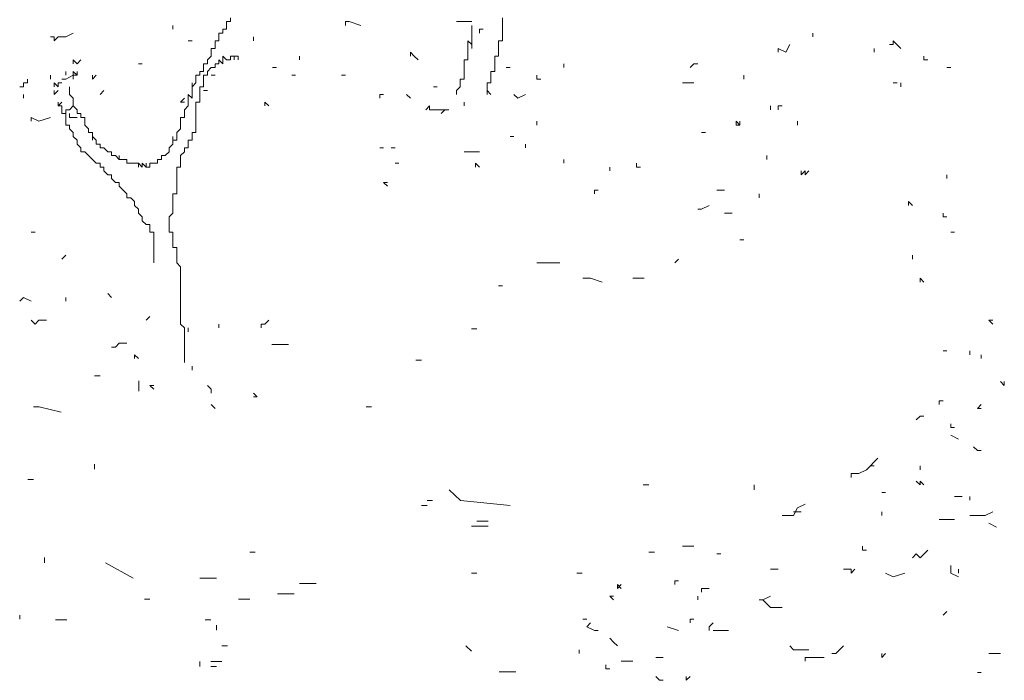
# Model space of a CAD drawing. Extents: x 12.9 to 34.2, y -51.7 to -4.
# Tile 47 of 75: x 15.3 to 17.3, y -12.5 to -11.1. Entities that reach past the tile are written whole.
import ezdxf

# ---------------------------------------------------------------- set-up
doc = ezdxf.new("R2010")
doc.units = 0
doc.header["$MEASUREMENT"] = 0
doc.layers.add('AST', color=44, linetype='CONTINUOUS', lineweight=18)
doc.layers.add('BLÄTTER', color=64, linetype='CONTINUOUS', lineweight=13)

msp = doc.modelspace()

# ---------------------------------------------------------------- linework, layer by layer
at = {"layer": 'AST'}
for p, q in [((15.70602, -11.13003), (15.70602, -11.12223)), ((15.70602, -11.12223), (15.71382, -11.12223)), ((15.71382, -11.12223), (15.71382, -11.11443)), ((16.17408, -11.12223), (16.18188, -11.12223)), ((16.18188, -11.12223), (16.19748, -11.12223)), ((16.19748, -11.12223), (16.20528, -11.12223)), ((16.26769, -11.11443), (16.26769, -11.12223)), ((16.26769, -11.12223), (16.26769, -11.13003)), ((15.69042, -11.15344), (15.69042, -11.14563)), ((15.69042, -11.14563), (15.69822, -11.14563)), ((15.69822, -11.14563), (15.69822, -11.13783)), ((15.69822, -11.13783), (15.69822, -11.14563)), ((15.69822, -11.14563), (15.69822, -11.13783)), ((15.69822, -11.13783), (15.70602, -11.13783)), ((15.70602, -11.13783), (15.70602, -11.13003)), ((16.20528, -11.13783), (16.20528, -11.13003)), ((16.20528, -11.14563), (16.20528, -11.13783)), ((16.20528, -11.15344), (16.20528, -11.14563)), ((16.22088, -11.14563), (16.22088, -11.13783)), ((16.22088, -11.13783), (16.22868, -11.13783)), ((16.26769, -11.13003), (16.26769, -11.13783)), ((16.26769, -11.13783), (16.26769, -11.14563)), ((16.26769, -11.14563), (16.26769, -11.15344)), ((15.62801, -11.16124), (15.63581, -11.16124)), ((15.68261, -11.16904), (15.68261, -11.16124)), ((15.68261, -11.16124), (15.68261, -11.16904)), ((15.68261, -11.16904), (15.68261, -11.16124)), ((15.68261, -11.16124), (15.69042, -11.16124)), ((15.69042, -11.16124), (15.69042, -11.15344)), ((15.76062, -11.15344), (15.76062, -11.16124)), ((15.76062, -11.16124), (15.76062, -11.15344)), ((16.19748, -11.16904), (16.19748, -11.16124)), ((16.19748, -11.16124), (16.20528, -11.16904)), ((16.20528, -11.16124), (16.20528, -11.15344)), ((16.20528, -11.16904), (16.20528, -11.16124)), ((16.26769, -11.16124), (16.25989, -11.16124)), ((16.25989, -11.16124), (16.25989, -11.16904)), ((16.26769, -11.15344), (16.26769, -11.16124)), ((15.67481, -11.18464), (15.67481, -11.17684)), ((15.67481, -11.17684), (15.68261, -11.17684)), ((15.67481, -11.19244), (15.67481, -11.18464)), ((15.68261, -11.17684), (15.68261, -11.16904)), ((16.19748, -11.17684), (16.19748, -11.16904)), ((16.19748, -11.18464), (16.19748, -11.17684)), ((16.19748, -11.17684), (16.19748, -11.18464)), ((16.19748, -11.18464), (16.19748, -11.17684)), ((16.19748, -11.19244), (16.19748, -11.18464)), ((16.19748, -11.18464), (16.19748, -11.19244)), ((16.19748, -11.19244), (16.19748, -11.18464)), ((16.20528, -11.16904), (16.20528, -11.17684)), ((16.20528, -11.17684), (16.20528, -11.16904)), ((16.25989, -11.16904), (16.25989, -11.17684)), ((16.25989, -11.17684), (16.25989, -11.18464)), ((16.25989, -11.18464), (16.25989, -11.19244)), ((15.66701, -11.20024), (15.67481, -11.19244)), ((15.66701, -11.20804), (15.66701, -11.20024)), ((15.69822, -11.20804), (15.69042, -11.20024)), ((15.69042, -11.20024), (15.69042, -11.20804)), ((15.70602, -11.20024), (15.69822, -11.19244)), ((15.69822, -11.19244), (15.69822, -11.20024)), ((15.69822, -11.20024), (15.69822, -11.20804)), ((15.71382, -11.20024), (15.70602, -11.20024)), ((15.72162, -11.19244), (15.71382, -11.19244)), ((15.71382, -11.19244), (15.71382, -11.20024)), ((15.71382, -11.20024), (15.71382, -11.19244)), ((15.71382, -11.19244), (15.71382, -11.20024)), ((15.72942, -11.19244), (15.72162, -11.19244)), ((15.72162, -11.19244), (15.72162, -11.20024)), ((15.72162, -11.20024), (15.72162, -11.19244)), ((15.72162, -11.19244), (15.72162, -11.20024)), ((15.72162, -11.20024), (15.72162, -11.19244)), ((15.72942, -11.20024), (15.72942, -11.19244)), ((15.72942, -11.19244), (15.72942, -11.20024)), ((15.72942, -11.20024), (15.72942, -11.19244)), ((15.72942, -11.19244), (15.72942, -11.20024)), ((15.72942, -11.20024), (15.72942, -11.19244)), ((16.18968, -11.20804), (16.18968, -11.20024)), ((16.18968, -11.20024), (16.18968, -11.20804)), ((16.18968, -11.20804), (16.18968, -11.20024)), ((16.18968, -11.20024), (16.19748, -11.20024)), ((16.19748, -11.20024), (16.19748, -11.19244)), ((16.25989, -11.19244), (16.25209, -11.19244)), ((16.25209, -11.19244), (16.25209, -11.20024)), ((16.25209, -11.20024), (16.25209, -11.20804)), ((15.65141, -11.23145), (15.65141, -11.22364)), ((15.65141, -11.22364), (15.65921, -11.22364)), ((15.65921, -11.21584), (15.65921, -11.20804)), ((15.65921, -11.20804), (15.66701, -11.20804)), ((15.65921, -11.22364), (15.65921, -11.21584)), ((15.67481, -11.21584), (15.66701, -11.22364)), ((15.66701, -11.22364), (15.66701, -11.23145)), ((15.68261, -11.21584), (15.67481, -11.21584)), ((15.69042, -11.20804), (15.68261, -11.20804)), ((15.68261, -11.20804), (15.68261, -11.21584)), ((16.18968, -11.21584), (16.18968, -11.20804)), ((16.18968, -11.22364), (16.18968, -11.21584)), ((16.18968, -11.23145), (16.18968, -11.22364)), ((16.18968, -11.22364), (16.18968, -11.23145)), ((16.18968, -11.23145), (16.18968, -11.22364)), ((16.25209, -11.22364), (16.24429, -11.22364)), ((16.24429, -11.22364), (16.24429, -11.23145)), ((16.25209, -11.20804), (16.25209, -11.21584)), ((16.25209, -11.21584), (16.25209, -11.22364)), ((15.37838, -11.23925), (15.39398, -11.23145)), ((15.63581, -11.25485), (15.63581, -11.24705)), ((15.63581, -11.24705), (15.63581, -11.25485)), ((15.63581, -11.25485), (15.64361, -11.24705)), ((15.64361, -11.23925), (15.64361, -11.23145)), ((15.64361, -11.23145), (15.65141, -11.23145)), ((15.64361, -11.24705), (15.64361, -11.23925)), ((15.66701, -11.23145), (15.65921, -11.23145)), ((15.65921, -11.23145), (15.65921, -11.23925)), ((15.65921, -11.23925), (15.65921, -11.24705)), ((15.65921, -11.24705), (15.65921, -11.25485)), ((15.67481, -11.23145), (15.68261, -11.23145)), ((16.18188, -11.25485), (16.18188, -11.23925)), ((16.18188, -11.23925), (16.18188, -11.24705)), ((16.18188, -11.24705), (16.18188, -11.23925)), ((16.18188, -11.23925), (16.18968, -11.23925)), ((16.18968, -11.23925), (16.18968, -11.23145)), ((16.24429, -11.24705), (16.23649, -11.24705)), ((16.23649, -11.24705), (16.23649, -11.25485)), ((16.24429, -11.23145), (16.24429, -11.23925)), ((16.24429, -11.23925), (16.24429, -11.24705)), ((15.38618, -11.25485), (15.38618, -11.26265)), ((15.38618, -11.26265), (15.38618, -11.25485)), ((15.38618, -11.25485), (15.38618, -11.26265)), ((15.38618, -11.26265), (15.38618, -11.25485)), ((15.38618, -11.25485), (15.38618, -11.26265)), ((15.38618, -11.26265), (15.38618, -11.27045)), ((15.44859, -11.27045), (15.45639, -11.26265)), ((15.63581, -11.26265), (15.63581, -11.25485)), ((15.63581, -11.27045), (15.63581, -11.26265)), ((15.65921, -11.25485), (15.65141, -11.25485)), ((15.65141, -11.25485), (15.65141, -11.26265)), ((15.65141, -11.26265), (15.65141, -11.27045)), ((15.65921, -11.26265), (15.66701, -11.26265)), ((16.17408, -11.26265), (16.18188, -11.25485)), ((16.17408, -11.26265), (16.17408, -11.27045)), ((16.17408, -11.27045), (16.17408, -11.26265)), ((16.17408, -11.26265), (16.17408, -11.27045)), ((16.17408, -11.27045), (16.17408, -11.26265)), ((16.17408, -11.26265), (16.17408, -11.27045)), ((16.17408, -11.27045), (16.17408, -11.26265)), ((16.17408, -11.26265), (16.17408, -11.27045)), ((16.17408, -11.27045), (16.17408, -11.26265)), ((16.17408, -11.26265), (16.17408, -11.27045)), ((16.17408, -11.27045), (16.17408, -11.26265)), ((16.17408, -11.26265), (16.17408, -11.27045)), ((16.17408, -11.27045), (16.17408, -11.26265)), ((16.23649, -11.25485), (16.23649, -11.26265)), ((16.23649, -11.26265), (16.23649, -11.27045)), ((16.23649, -11.27045), (16.23649, -11.26265)), ((16.23649, -11.26265), (16.24429, -11.27045)), ((16.24429, -11.27045), (16.23649, -11.26265)), ((15.36277, -11.29385), (15.36277, -11.28605)), ((15.36277, -11.28605), (15.36277, -11.29385)), ((15.36277, -11.29385), (15.36277, -11.28605)), ((15.36277, -11.28605), (15.36277, -11.29385)), ((15.36277, -11.29385), (15.36277, -11.28605)), ((15.36277, -11.28605), (15.36277, -11.29385)), ((15.36277, -11.29385), (15.36277, -11.28605)), ((15.36277, -11.28605), (15.36277, -11.29385)), ((15.36277, -11.29385), (15.37058, -11.28605)), ((15.38618, -11.27045), (15.39398, -11.27825)), ((15.39398, -11.27825), (15.39398, -11.28605)), ((15.39398, -11.28605), (15.39398, -11.29385)), ((15.61241, -11.28605), (15.62021, -11.27825)), ((15.62021, -11.28605), (15.61241, -11.28605)), ((15.62801, -11.27825), (15.62801, -11.27045)), ((15.62801, -11.27045), (15.63581, -11.27825)), ((15.62801, -11.28605), (15.62801, -11.27825)), ((15.62801, -11.29385), (15.62801, -11.28605)), ((15.63581, -11.27825), (15.63581, -11.27045)), ((15.65141, -11.28605), (15.64361, -11.28605)), ((15.64361, -11.28605), (15.64361, -11.29385)), ((15.64361, -11.29385), (15.64361, -11.28605)), ((15.64361, -11.28605), (15.64361, -11.29385)), ((15.65141, -11.27045), (15.65141, -11.27825)), ((15.65141, -11.27825), (15.65141, -11.28605)), ((15.37058, -11.29385), (15.36277, -11.29385)), ((15.37058, -11.30165), (15.37058, -11.29385)), ((15.37058, -11.29385), (15.37058, -11.30165)), ((15.37058, -11.30165), (15.37058, -11.29385)), ((15.37058, -11.30946), (15.37058, -11.30165)), ((15.37838, -11.30946), (15.37838, -11.30165)), ((15.37838, -11.30165), (15.38618, -11.30165)), ((15.38618, -11.30165), (15.39398, -11.29385)), ((15.39398, -11.29385), (15.40178, -11.30165)), ((15.40178, -11.30165), (15.40178, -11.30946)), ((15.40178, -11.30946), (15.40178, -11.30165)), ((15.40178, -11.30165), (15.40178, -11.30946)), ((15.40178, -11.30946), (15.40178, -11.30165)), ((15.40178, -11.30165), (15.40178, -11.30946)), ((15.62021, -11.30165), (15.62801, -11.29385)), ((15.62021, -11.30946), (15.62021, -11.30165)), ((15.62021, -11.30165), (15.62021, -11.30946)), ((15.62021, -11.30946), (15.62021, -11.30165)), ((15.64361, -11.29385), (15.64361, -11.30165)), ((15.64361, -11.30165), (15.64361, -11.30946)), ((15.37838, -11.30946), (15.37058, -11.30946)), ((15.37838, -11.31726), (15.37838, -11.30946)), ((15.37838, -11.32506), (15.37838, -11.31726)), ((15.37838, -11.33286), (15.37838, -11.32506)), ((15.38618, -11.30946), (15.38618, -11.31726)), ((15.38618, -11.31726), (15.40178, -11.31726)), ((15.40178, -11.30946), (15.40958, -11.30946)), ((15.40958, -11.30946), (15.40958, -11.31726)), ((15.40958, -11.31726), (15.40958, -11.30946)), ((15.40958, -11.30946), (15.40958, -11.31726)), ((15.40958, -11.31726), (15.41738, -11.31726)), ((15.41738, -11.31726), (15.41738, -11.32506)), ((15.41738, -11.32506), (15.41738, -11.33286)), ((15.61241, -11.32506), (15.61241, -11.31726)), ((15.61241, -11.31726), (15.62021, -11.31726)), ((15.61241, -11.33286), (15.61241, -11.32506)), ((15.62021, -11.31726), (15.62021, -11.30946)), ((15.64361, -11.30946), (15.64361, -11.31726)), ((15.64361, -11.31726), (15.64361, -11.32506)), ((15.64361, -11.32506), (15.64361, -11.33286)), ((15.38618, -11.33286), (15.37838, -11.33286)), ((15.38618, -11.34066), (15.38618, -11.33286)), ((15.38618, -11.33286), (15.38618, -11.34066)), ((15.38618, -11.34066), (15.38618, -11.33286)), ((15.39398, -11.34846), (15.38618, -11.34066)), ((15.41738, -11.33286), (15.42518, -11.34066)), ((15.42518, -11.34066), (15.42518, -11.34846)), ((15.6046, -11.34846), (15.61241, -11.34066)), ((15.61241, -11.34066), (15.61241, -11.33286)), ((15.64361, -11.33286), (15.64361, -11.34066)), ((15.64361, -11.34066), (15.64361, -11.34846)), ((15.64361, -11.34846), (15.64361, -11.34066)), ((15.64361, -11.34066), (15.64361, -11.34846)), ((15.39398, -11.35626), (15.39398, -11.34846)), ((15.40178, -11.36406), (15.39398, -11.35626)), ((15.40178, -11.37186), (15.40178, -11.36406)), ((15.42518, -11.34846), (15.43298, -11.34846)), ((15.43298, -11.34846), (15.43298, -11.35626)), ((15.43298, -11.35626), (15.43298, -11.36406)), ((15.43298, -11.36406), (15.43298, -11.35626)), ((15.43298, -11.35626), (15.44078, -11.36406)), ((15.44078, -11.36406), (15.44078, -11.37186)), ((15.5968, -11.35626), (15.5968, -11.36406)), ((15.5968, -11.36406), (15.5968, -11.35626)), ((15.5968, -11.37186), (15.5968, -11.36406)), ((15.5968, -11.36406), (15.6046, -11.36406)), ((15.6046, -11.35626), (15.6046, -11.34846)), ((15.6046, -11.36406), (15.6046, -11.35626)), ((15.63581, -11.36406), (15.62801, -11.36406)), ((15.62801, -11.36406), (15.62801, -11.37186)), ((15.64361, -11.34846), (15.63581, -11.34846)), ((15.63581, -11.34846), (15.63581, -11.35626)), ((15.63581, -11.35626), (15.63581, -11.36406)), ((15.40958, -11.37966), (15.40178, -11.37186)), ((15.40958, -11.38747), (15.40958, -11.37966)), ((15.41738, -11.38747), (15.40958, -11.38747)), ((15.42518, -11.39527), (15.41738, -11.38747)), ((15.44078, -11.37186), (15.44859, -11.37186)), ((15.44859, -11.37186), (15.44859, -11.37966)), ((15.44859, -11.37966), (15.45639, -11.37966)), ((15.45639, -11.37966), (15.46419, -11.38747)), ((15.46419, -11.38747), (15.47199, -11.38747)), ((15.47199, -11.38747), (15.47199, -11.39527)), ((15.5812, -11.39527), (15.589, -11.38747)), ((15.589, -11.37966), (15.5968, -11.37186)), ((15.589, -11.38747), (15.589, -11.37966)), ((15.62021, -11.38747), (15.61241, -11.39527)), ((15.62801, -11.37966), (15.62021, -11.37966)), ((15.62021, -11.37966), (15.62021, -11.38747)), ((15.62801, -11.37186), (15.62801, -11.37966)), ((15.43298, -11.40307), (15.42518, -11.39527)), ((15.44078, -11.41087), (15.43298, -11.40307)), ((15.47199, -11.39527), (15.47979, -11.39527)), ((15.47979, -11.39527), (15.48759, -11.40307)), ((15.48759, -11.40307), (15.48759, -11.39527)), ((15.48759, -11.39527), (15.48759, -11.40307)), ((15.48759, -11.40307), (15.49539, -11.40307)), ((15.49539, -11.40307), (15.50319, -11.40307)), ((15.50319, -11.40307), (15.50319, -11.41087)), ((15.5656, -11.41087), (15.5656, -11.40307)), ((15.5656, -11.40307), (15.5734, -11.40307)), ((15.5734, -11.40307), (15.5734, -11.39527)), ((15.5734, -11.39527), (15.5734, -11.40307)), ((15.5734, -11.40307), (15.5734, -11.39527)), ((15.5734, -11.39527), (15.5812, -11.39527)), ((15.61241, -11.39527), (15.61241, -11.40307)), ((15.61241, -11.40307), (15.61241, -11.41087)), ((15.44859, -11.41087), (15.44078, -11.41087)), ((15.44859, -11.41867), (15.44859, -11.41087)), ((15.45639, -11.41867), (15.44859, -11.41867)), ((15.45639, -11.42647), (15.45639, -11.41867)), ((15.46419, -11.43427), (15.45639, -11.42647)), ((15.50319, -11.41087), (15.51099, -11.41087)), ((15.51099, -11.41087), (15.51879, -11.41087)), ((15.51879, -11.41087), (15.5266, -11.41087)), ((15.5266, -11.41087), (15.5266, -11.41867)), ((15.5266, -11.41867), (15.5266, -11.41087)), ((15.5266, -11.41087), (15.5344, -11.41867)), ((15.5344, -11.41867), (15.5344, -11.41087)), ((15.5344, -11.41087), (15.5422, -11.41867)), ((15.5422, -11.41867), (15.5422, -11.41087)), ((15.5422, -11.41087), (15.5422, -11.41867)), ((15.5422, -11.41867), (15.55, -11.41867)), ((15.55, -11.41867), (15.55, -11.41087)), ((15.55, -11.41087), (15.55, -11.41867)), ((15.55, -11.41867), (15.55, -11.41087)), ((15.55, -11.41087), (15.5578, -11.41087)), ((15.5578, -11.41087), (15.5656, -11.41087)), ((15.61241, -11.41867), (15.6046, -11.41867)), ((15.6046, -11.41867), (15.6046, -11.42647)), ((15.6046, -11.42647), (15.6046, -11.43427)), ((15.61241, -11.41087), (15.61241, -11.41867)), ((15.47199, -11.43427), (15.46419, -11.43427)), ((15.47199, -11.44207), (15.47199, -11.43427)), ((15.47199, -11.43427), (15.47199, -11.44207)), ((15.47199, -11.44207), (15.47199, -11.43427)), ((15.47979, -11.44987), (15.47199, -11.44207)), ((15.6046, -11.43427), (15.6046, -11.44207)), ((15.6046, -11.44207), (15.6046, -11.44987)), ((15.48759, -11.44987), (15.47979, -11.44987)), ((15.48759, -11.45767), (15.48759, -11.44987)), ((15.49539, -11.46548), (15.48759, -11.45767)), ((15.50319, -11.47328), (15.49539, -11.46548)), ((15.6046, -11.44987), (15.6046, -11.45767)), ((15.6046, -11.45767), (15.6046, -11.46548)), ((15.6046, -11.46548), (15.6046, -11.47328)), ((15.50319, -11.48108), (15.50319, -11.47328)), ((15.51099, -11.48108), (15.50319, -11.48108)), ((15.51879, -11.48888), (15.51099, -11.48108)), ((15.6046, -11.47328), (15.5968, -11.47328)), ((15.5968, -11.47328), (15.5968, -11.48108)), ((15.5968, -11.48108), (15.5968, -11.48888)), ((15.51879, -11.49668), (15.51879, -11.48888)), ((15.5266, -11.50448), (15.51879, -11.49668)), ((15.5266, -11.51228), (15.5266, -11.50448)), ((15.5968, -11.48888), (15.5968, -11.49668)), ((15.5968, -11.49668), (15.5968, -11.50448)), ((15.5968, -11.50448), (15.5968, -11.51228)), ((15.5344, -11.52008), (15.5266, -11.51228)), ((15.5344, -11.52788), (15.5344, -11.52008)), ((15.5422, -11.53568), (15.5344, -11.52788)), ((15.5968, -11.51228), (15.589, -11.52008)), ((15.589, -11.52008), (15.589, -11.52788)), ((15.589, -11.52788), (15.589, -11.53568)), ((15.55, -11.53568), (15.5422, -11.53568)), ((15.55, -11.54349), (15.55, -11.53568)), ((15.55, -11.55129), (15.55, -11.54349)), ((15.589, -11.53568), (15.589, -11.54349)), ((15.589, -11.54349), (15.589, -11.55129)), ((15.5578, -11.55129), (15.55, -11.55129)), ((15.5578, -11.55909), (15.5578, -11.55129)), ((15.5578, -11.56689), (15.5578, -11.55909)), ((15.5578, -11.57469), (15.5578, -11.56689)), ((15.589, -11.55129), (15.5968, -11.55129)), ((15.5968, -11.55129), (15.5968, -11.55909)), ((15.5968, -11.55909), (15.5968, -11.56689)), ((15.5968, -11.56689), (15.5968, -11.57469)), ((15.5578, -11.58249), (15.5578, -11.57469)), ((15.5578, -11.59029), (15.5578, -11.58249)), ((15.5968, -11.57469), (15.5968, -11.58249)), ((15.5968, -11.58249), (15.6046, -11.58249)), ((15.6046, -11.58249), (15.6046, -11.59029)), ((15.37058, -11.60589), (15.37838, -11.59809)), ((15.5578, -11.60589), (15.5578, -11.59029)), ((15.5578, -11.61369), (15.5578, -11.60589)), ((15.5578, -11.60589), (15.5578, -11.61369)), ((15.5578, -11.61369), (15.5578, -11.60589)), ((15.6046, -11.59029), (15.6046, -11.59809)), ((15.6046, -11.59809), (15.6046, -11.60589)), ((15.6046, -11.60589), (15.6046, -11.61369)), ((15.6046, -11.61369), (15.61241, -11.62149)), ((15.61241, -11.62149), (15.61241, -11.6293)), ((15.61241, -11.6293), (15.61241, -11.6371)), ((15.61241, -11.6371), (15.61241, -11.6527)), ((15.61241, -11.6527), (15.61241, -11.6605)), ((15.61241, -11.6605), (15.61241, -11.6683)), ((15.61241, -11.6683), (15.61241, -11.6761)), ((15.61241, -11.6761), (15.61241, -11.6839)), ((15.61241, -11.6839), (15.61241, -11.6917)), ((15.61241, -11.6917), (15.61241, -11.6995)), ((15.61241, -11.6995), (15.61241, -11.70731)), ((15.61241, -11.70731), (15.61241, -11.71511)), ((15.61241, -11.71511), (15.61241, -11.72291)), ((15.61241, -11.72291), (15.61241, -11.73071)), ((15.61241, -11.73071), (15.61241, -11.73851)), ((15.61241, -11.73851), (15.62021, -11.74631)), ((15.62021, -11.74631), (15.62021, -11.75411)), ((15.62801, -11.75411), (15.62801, -11.74631)), ((15.62021, -11.75411), (15.62021, -11.76191)), ((15.62021, -11.76191), (15.62021, -11.76971)), ((15.62021, -11.76971), (15.62021, -11.77751)), ((15.62021, -11.77751), (15.62021, -11.78532)), ((15.62021, -11.78532), (15.62021, -11.79312)), ((15.62021, -11.79312), (15.62021, -11.80092)), ((15.62021, -11.80092), (15.62021, -11.80872)), ((15.62021, -11.80872), (15.62021, -11.81652))]:
    msp.add_line(p, q, dxfattribs=at)
at = {"layer": 'BLÄTTER'}
for p, q in [((15.94785, -11.13003), (15.94785, -11.12223)), ((15.94785, -11.12223), (15.95565, -11.12223)), ((15.95565, -11.12223), (15.97905, -11.13003)), ((15.37838, -11.15344), (15.39398, -11.14563)), ((15.5968, -11.13783), (15.5968, -11.13003)), ((16.89957, -11.14563), (16.89957, -11.15344)), ((16.89957, -11.15344), (16.89957, -11.14563)), ((15.34717, -11.15344), (15.35497, -11.15344)), ((15.35497, -11.15344), (15.35497, -11.16124)), ((15.35497, -11.16124), (15.36277, -11.15344)), ((15.35497, -11.16124), (15.36277, -11.15344)), ((15.36277, -11.15344), (15.37838, -11.15344)), ((17.06339, -11.16904), (17.06339, -11.16124)), ((17.06339, -11.16124), (17.07899, -11.17684)), ((16.08047, -11.19244), (16.08047, -11.18464)), ((16.08047, -11.18464), (16.08827, -11.19244)), ((16.82936, -11.18464), (16.82936, -11.17684)), ((16.82936, -11.17684), (16.84496, -11.18464)), ((16.84496, -11.18464), (16.85276, -11.16904)), ((17.02439, -11.17684), (17.02439, -11.18464)), ((17.02439, -11.18464), (17.02439, -11.17684)), ((17.05559, -11.16904), (17.06339, -11.16904)), ((15.39398, -11.20804), (15.39398, -11.20024)), ((15.39398, -11.20024), (15.40178, -11.20804)), ((15.40178, -11.20804), (15.40958, -11.20024)), ((15.85424, -11.20024), (15.85424, -11.19244)), ((16.08827, -11.19244), (16.09607, -11.20024)), ((17.1258, -11.19244), (17.1258, -11.20024)), ((17.1258, -11.20024), (17.1336, -11.20024)), ((15.37838, -11.22364), (15.37838, -11.23145)), ((15.39398, -11.23145), (15.39398, -11.22364)), ((15.39398, -11.22364), (15.40178, -11.23145)), ((15.40178, -11.23145), (15.40178, -11.22364)), ((15.5266, -11.20804), (15.5344, -11.20804)), ((15.79963, -11.21584), (15.80743, -11.21584)), ((16.28329, -11.21584), (16.27549, -11.21584)), ((16.3925, -11.21584), (16.3925, -11.20804)), ((16.64994, -11.21584), (16.65774, -11.20804)), ((16.65774, -11.20804), (16.66554, -11.20804)), ((17.1726, -11.21584), (17.1804, -11.21584)), ((15.29257, -11.25485), (15.29257, -11.24705)), ((15.29257, -11.24705), (15.30037, -11.24705)), ((15.30037, -11.24705), (15.30037, -11.23925)), ((15.34717, -11.23925), (15.34717, -11.23145)), ((15.35497, -11.25485), (15.35497, -11.24705)), ((15.35497, -11.24705), (15.36277, -11.25485)), ((15.36277, -11.25485), (15.36277, -11.24705)), ((15.36277, -11.24705), (15.37058, -11.24705)), ((15.37058, -11.23925), (15.37838, -11.23925)), ((15.39398, -11.23925), (15.39398, -11.23145)), ((15.39398, -11.23145), (15.40178, -11.23145)), ((15.43298, -11.23925), (15.43298, -11.23145)), ((15.43298, -11.23145), (15.43298, -11.23925)), ((15.43298, -11.23925), (15.44078, -11.23145)), ((15.83863, -11.23145), (15.84644, -11.23145)), ((15.94785, -11.23145), (15.94005, -11.23145)), ((16.3379, -11.23925), (16.3379, -11.23145)), ((16.3457, -11.23925), (16.3379, -11.23925)), ((16.63434, -11.24705), (16.64214, -11.24705)), ((16.64214, -11.24705), (16.65774, -11.24705)), ((16.75915, -11.23925), (16.75915, -11.23145)), ((16.75915, -11.23145), (16.75915, -11.23925)), ((17.06339, -11.24705), (17.07119, -11.24705)), ((17.07899, -11.25485), (17.07899, -11.24705)), ((15.28476, -11.25485), (15.29257, -11.25485)), ((15.35497, -11.26265), (15.35497, -11.27045)), ((15.35497, -11.27045), (15.35497, -11.26265)), ((15.35497, -11.26265), (15.35497, -11.27045)), ((15.35497, -11.27045), (15.36277, -11.26265)), ((16.12727, -11.25485), (16.13507, -11.25485)), ((15.29257, -11.27825), (15.29257, -11.27045)), ((15.29257, -11.27045), (15.29257, -11.27825)), ((15.79183, -11.29385), (15.78403, -11.28605)), ((15.78403, -11.28605), (15.78403, -11.29385)), ((16.01806, -11.27825), (16.01806, -11.27045)), ((16.01806, -11.27045), (16.02586, -11.27045)), ((16.07266, -11.27045), (16.08047, -11.27825)), ((16.18968, -11.29385), (16.18968, -11.28605)), ((16.29109, -11.27045), (16.29889, -11.27825)), ((16.29889, -11.27825), (16.31449, -11.27045)), ((16.11167, -11.30165), (16.11947, -11.29385)), ((16.11947, -11.29385), (16.11947, -11.30165)), ((16.11947, -11.30165), (16.12727, -11.30165)), ((16.12727, -11.30165), (16.15848, -11.30165)), ((16.14287, -11.30946), (16.15067, -11.30165)), ((16.81376, -11.29385), (16.81376, -11.30165)), ((16.81376, -11.30165), (16.81376, -11.29385)), ((16.81376, -11.29385), (16.81376, -11.30165)), ((16.81376, -11.30165), (16.81376, -11.29385)), ((16.82936, -11.29385), (16.82936, -11.30165)), ((16.82936, -11.30165), (16.82936, -11.29385)), ((16.82936, -11.29385), (16.83716, -11.29385)), ((16.83716, -11.29385), (16.82936, -11.29385)), ((15.30817, -11.32506), (15.30817, -11.31726)), ((15.30817, -11.31726), (15.32377, -11.32506)), ((15.32377, -11.32506), (15.34717, -11.31726)), ((16.3379, -11.32506), (16.3379, -11.33286)), ((16.3379, -11.33286), (16.3379, -11.32506)), ((16.74355, -11.33286), (16.74355, -11.32506)), ((16.74355, -11.32506), (16.75135, -11.33286)), ((16.75135, -11.33286), (16.75135, -11.32506)), ((16.86837, -11.33286), (16.86837, -11.32506)), ((16.75135, -11.33286), (16.74355, -11.33286)), ((16.28329, -11.35626), (16.29109, -11.35626)), ((16.67334, -11.34846), (16.68114, -11.34846)), ((16.01806, -11.37966), (16.02586, -11.37966)), ((16.04146, -11.37966), (16.04926, -11.37966)), ((16.18968, -11.38747), (16.19748, -11.38747)), ((16.19748, -11.38747), (16.22088, -11.38747)), ((16.31449, -11.37966), (16.31449, -11.37186)), ((16.31449, -11.37186), (16.31449, -11.37966)), ((16.31449, -11.37966), (16.31449, -11.37186)), ((16.3925, -11.40307), (16.3925, -11.41087)), ((16.3925, -11.41087), (16.3925, -11.40307)), ((16.80596, -11.40307), (16.80596, -11.39527)), ((16.04926, -11.41087), (16.05706, -11.41087)), ((16.22088, -11.41867), (16.21308, -11.41087)), ((16.21308, -11.41087), (16.21308, -11.41867)), ((16.48612, -11.41867), (16.48612, -11.42647)), ((16.48612, -11.42647), (16.48612, -11.41867)), ((16.54072, -11.41867), (16.54072, -11.41087)), ((16.54072, -11.41087), (16.54072, -11.41867)), ((16.54072, -11.41867), (16.54852, -11.41867)), ((16.87617, -11.42647), (16.87617, -11.43427)), ((16.87617, -11.43427), (16.88397, -11.42647)), ((16.88397, -11.42647), (16.88397, -11.43427)), ((16.88397, -11.43427), (16.89177, -11.42647)), ((17.1726, -11.43427), (17.1726, -11.44207)), ((16.03366, -11.45767), (16.02586, -11.44987)), ((16.02586, -11.44987), (16.03366, -11.44987)), ((16.45491, -11.47328), (16.45491, -11.46548)), ((16.45491, -11.46548), (16.46271, -11.46548)), ((16.70454, -11.46548), (16.72015, -11.46548)), ((16.79036, -11.48108), (16.79036, -11.47328)), ((16.66554, -11.50448), (16.67334, -11.50448)), ((16.67334, -11.50448), (16.68894, -11.49668)), ((17.09459, -11.49668), (17.09459, -11.48888)), ((17.09459, -11.48888), (17.10239, -11.49668)), ((16.72015, -11.51228), (16.72795, -11.51228)), ((16.72795, -11.51228), (16.73575, -11.51228)), ((17.1648, -11.51228), (17.1648, -11.52008)), ((17.1648, -11.52008), (17.1726, -11.52008)), ((15.30817, -11.55129), (15.31597, -11.55129)), ((16.75135, -11.56689), (16.75915, -11.56689)), ((17.1804, -11.55129), (17.18821, -11.55129)), ((16.61873, -11.61369), (16.62653, -11.60589)), ((17.10239, -11.59809), (17.10239, -11.60589)), ((17.10239, -11.60589), (17.10239, -11.59809)), ((16.3379, -11.61369), (16.3457, -11.61369)), ((16.3457, -11.61369), (16.3691, -11.61369)), ((16.3691, -11.61369), (16.3847, -11.61369)), ((16.43151, -11.6449), (16.43931, -11.6449)), ((16.43931, -11.6449), (16.44711, -11.6449)), ((16.44711, -11.6449), (16.47051, -11.6527)), ((16.53292, -11.6449), (16.54072, -11.6449)), ((16.54072, -11.6449), (16.55633, -11.6449)), ((17.118, -11.6527), (17.118, -11.6449)), ((17.118, -11.6449), (17.1258, -11.6527)), ((16.25989, -11.6605), (16.26769, -11.6605)), ((15.28476, -11.6917), (15.29257, -11.6839)), ((15.29257, -11.6839), (15.30817, -11.6917)), ((15.37838, -11.6917), (15.37838, -11.6839)), ((15.47199, -11.6839), (15.46419, -11.6761)), ((15.5422, -11.73071), (15.55, -11.72291)), ((15.30817, -11.73071), (15.31597, -11.73851)), ((15.31597, -11.73851), (15.32377, -11.73071)), ((15.32377, -11.73071), (15.33937, -11.73071)), ((15.69042, -11.73851), (15.69042, -11.74631)), ((15.77623, -11.74631), (15.77623, -11.73851)), ((15.77623, -11.73851), (15.77623, -11.74631)), ((15.77623, -11.74631), (15.77623, -11.73851)), ((15.77623, -11.73851), (15.78403, -11.73851)), ((15.78403, -11.73851), (15.79183, -11.73071)), ((16.20455, -11.74824), (16.21585, -11.74824)), ((17.26622, -11.73071), (17.25841, -11.73071)), ((17.25841, -11.73071), (17.26622, -11.73851)), ((15.47199, -11.78532), (15.47979, -11.78532)), ((15.47979, -11.78532), (15.48759, -11.77751)), ((15.48759, -11.77751), (15.50319, -11.77751)), ((15.7982, -11.77999), (15.8095, -11.77999)), ((15.8095, -11.77999), (15.83205, -11.77999)), ((15.5266, -11.80872), (15.51879, -11.80092)), ((15.51879, -11.80092), (15.51879, -11.80872)), ((17.1648, -11.79312), (17.1726, -11.79312)), ((17.21941, -11.79312), (17.21941, -11.80092)), ((17.21941, -11.80092), (17.21941, -11.79312)), ((17.24281, -11.80092), (17.24281, -11.80872)), ((17.24281, -11.80872), (17.24281, -11.80092)), ((15.63581, -11.82432), (15.63581, -11.83212)), ((16.0917, -11.81174), (16.103, -11.81174)), ((15.437, -11.84349), (15.4483, -11.84349)), ((15.5273, -11.85404), (15.5273, -11.87524)), ((15.5578, -11.87113), (15.55, -11.86333)), ((15.55, -11.86333), (15.5578, -11.86333)), ((15.67481, -11.87113), (15.66701, -11.86333)), ((17.28962, -11.86333), (17.28182, -11.85552)), ((17.28962, -11.85552), (17.28962, -11.86333)), ((15.67481, -11.87893), (15.67481, -11.87113)), ((15.67481, -11.87113), (15.67481, -11.87893)), ((15.67481, -11.87893), (15.67481, -11.87113)), ((15.76843, -11.88673), (15.76062, -11.87893)), ((15.76062, -11.88673), (15.76843, -11.88673)), ((15.31285, -11.90694), (15.3241, -11.90694)), ((15.3241, -11.90694), (15.36925, -11.91754)), ((15.68261, -11.91013), (15.67481, -11.90233)), ((15.9901, -11.90694), (16.0014, -11.90694)), ((17.157, -11.89453), (17.157, -11.90233)), ((17.157, -11.90233), (17.157, -11.89453)), ((17.157, -11.89453), (17.1648, -11.89453)), ((17.24281, -11.90233), (17.23501, -11.91013)), ((17.1102, -11.93353), (17.118, -11.92573)), ((17.118, -11.92573), (17.1258, -11.92573)), ((17.23501, -11.91013), (17.24281, -11.91013)), ((17.1804, -11.94134), (17.1804, -11.94914)), ((17.1804, -11.94914), (17.18821, -11.94914)), ((17.1804, -11.96474), (17.19601, -11.97254)), ((17.22721, -11.98814), (17.23501, -11.99594)), ((17.23501, -11.99594), (17.24281, -11.99594)), ((15.437, -12.02339), (15.437, -12.03394)), ((17.00878, -12.03495), (17.03219, -12.01154)), ((17.02439, -12.02715), (17.01658, -12.02715)), ((17.118, -12.03495), (17.118, -12.02715)), ((17.118, -12.02715), (17.118, -12.03495)), ((16.97758, -12.04275), (16.97758, -12.05055)), ((16.97758, -12.05055), (16.97758, -12.04275)), ((16.97758, -12.04275), (16.99318, -12.04275)), ((16.99318, -12.04275), (17.00878, -12.03495)), ((15.30155, -12.05514), (15.31285, -12.05514)), ((16.5545, -12.06569), (16.5658, -12.06569)), ((16.78025, -12.06569), (16.78025, -12.07629)), ((17.1102, -12.05835), (17.118, -12.06615)), ((17.118, -12.06615), (17.118, -12.05835)), ((17.118, -12.05835), (17.1258, -12.06615)), ((16.1594, -12.07629), (16.182, -12.09744)), ((17.04779, -12.08175), (17.03999, -12.08175)), ((17.03999, -12.08175), (17.04779, -12.08175)), ((16.103, -12.10804), (16.11425, -12.10804)), ((16.11425, -12.09744), (16.12555, -12.09744)), ((16.182, -12.09744), (16.2836, -12.10804)), ((16.86837, -12.11296), (16.88397, -12.10516)), ((17.20381, -12.08955), (17.18821, -12.08955)), ((17.18821, -12.08955), (17.19601, -12.08955)), ((17.21941, -12.08955), (17.21941, -12.09736)), ((17.21941, -12.09736), (17.21941, -12.08955)), ((16.83716, -12.12856), (16.84496, -12.12856)), ((16.84496, -12.12856), (16.86056, -12.12856)), ((16.86056, -12.12856), (16.86837, -12.11296)), ((16.86056, -12.12076), (16.86837, -12.12076)), ((16.86837, -12.12076), (16.87617, -12.12076)), ((17.03999, -12.12076), (17.03999, -12.12856)), ((17.21941, -12.12856), (17.23501, -12.12856)), ((17.23501, -12.12856), (17.25061, -12.12856)), ((17.25061, -12.12856), (17.26622, -12.12076)), ((16.23845, -12.13979), (16.21585, -12.13979)), ((17.157, -12.13636), (17.1648, -12.13636)), ((17.1648, -12.13636), (17.1804, -12.13636)), ((17.1804, -12.13636), (17.18821, -12.13636)), ((17.25841, -12.14416), (17.27402, -12.15196)), ((16.20455, -12.15034), (16.23845, -12.15034)), ((15.75305, -12.20329), (15.76435, -12.20329)), ((16.5658, -12.20329), (16.57705, -12.20329)), ((16.64214, -12.19097), (16.63434, -12.19097)), ((16.63434, -12.19097), (16.64214, -12.19097)), ((16.64214, -12.19097), (16.65774, -12.19097)), ((16.71235, -12.20657), (16.70454, -12.20657)), ((17.00098, -12.19097), (17.00098, -12.19877)), ((17.00098, -12.19877), (17.00878, -12.19877)), ((17.10239, -12.21437), (17.1102, -12.20657)), ((17.1102, -12.20657), (17.118, -12.21437)), ((17.118, -12.21437), (17.1336, -12.19877)), ((15.3354, -12.21384), (15.3354, -12.22444)), ((15.45955, -12.22444), (15.516, -12.25619)), ((16.20455, -12.24559), (16.21585, -12.24559)), ((16.41905, -12.24559), (16.43035, -12.24559)), ((16.81376, -12.23777), (16.82156, -12.23777)), ((16.82156, -12.23777), (16.82936, -12.23777)), ((16.96198, -12.23777), (16.96978, -12.23777)), ((16.96978, -12.23777), (16.97758, -12.23777)), ((16.97758, -12.23777), (16.97758, -12.24557)), ((16.97758, -12.24557), (16.98538, -12.23777)), ((17.04779, -12.24557), (17.06339, -12.25338)), ((17.06339, -12.25338), (17.08679, -12.24557)), ((17.1804, -12.22997), (17.1804, -12.23777)), ((17.1804, -12.23777), (17.1804, -12.24557)), ((17.1804, -12.24557), (17.19601, -12.25338)), ((17.19601, -12.23777), (17.19601, -12.24557)), ((15.65145, -12.25619), (15.68535, -12.25619)), ((15.85465, -12.26674), (15.8885, -12.26674)), ((16.50952, -12.26898), (16.50172, -12.27678)), ((16.50172, -12.27678), (16.50172, -12.26898)), ((16.50172, -12.26898), (16.50952, -12.27678)), ((16.61873, -12.26118), (16.61873, -12.26898)), ((16.61873, -12.26898), (16.61873, -12.26118)), ((16.61873, -12.26118), (16.62653, -12.26118)), ((15.8095, -12.28794), (15.84335, -12.28794)), ((16.67334, -12.28458), (16.67334, -12.27678)), ((16.67334, -12.27678), (16.68894, -12.27678)), ((15.5386, -12.29849), (15.54985, -12.29849)), ((15.7305, -12.29849), (15.75305, -12.29849)), ((16.49392, -12.29238), (16.48612, -12.29238)), ((16.48612, -12.29238), (16.49392, -12.30018)), ((16.66554, -12.30018), (16.66554, -12.29238)), ((16.79036, -12.30018), (16.79816, -12.30018)), ((16.79036, -12.30018), (16.79816, -12.30018)), ((16.79816, -12.30018), (16.81376, -12.29238)), ((16.79816, -12.30018), (16.81376, -12.31578)), ((16.81376, -12.31578), (16.83716, -12.31578)), ((17.1726, -12.32358), (17.1648, -12.33139)), ((15.28476, -12.33139), (15.28476, -12.33919)), ((15.358, -12.34084), (15.38055, -12.34084)), ((15.66275, -12.34084), (15.67405, -12.34084)), ((16.43151, -12.33919), (16.43931, -12.33919)), ((16.44711, -12.34699), (16.43931, -12.35479)), ((16.64994, -12.34699), (16.64994, -12.33919)), ((16.64994, -12.33919), (16.65774, -12.33919)), ((16.68894, -12.35479), (16.69674, -12.34699)), ((15.68535, -12.35144), (15.68535, -12.36199)), ((16.43931, -12.35479), (16.45491, -12.36259)), ((16.45491, -12.36259), (16.46271, -12.36259)), ((16.60313, -12.35479), (16.62653, -12.36259)), ((16.68894, -12.36259), (16.68894, -12.35479)), ((16.68894, -12.35479), (16.68894, -12.36259)), ((16.68894, -12.36259), (16.68894, -12.35479)), ((16.69674, -12.36259), (16.70454, -12.36259)), ((16.70454, -12.36259), (16.71235, -12.36259)), ((16.71235, -12.36259), (16.72795, -12.36259)), ((16.48612, -12.37819), (16.49392, -12.38599)), ((16.49392, -12.38599), (16.50172, -12.39379)), ((15.6966, -12.39374), (15.7079, -12.39374)), ((16.1933, -12.39374), (16.20455, -12.40434)), ((16.42371, -12.4094), (16.42371, -12.40159)), ((16.85276, -12.39379), (16.86056, -12.40159)), ((16.86056, -12.40159), (16.87617, -12.40159)), ((16.87617, -12.40159), (16.89177, -12.40159)), ((16.93857, -12.4094), (16.94638, -12.4094)), ((16.94638, -12.4094), (16.96198, -12.39379)), ((17.04779, -12.4094), (17.03999, -12.4172)), ((17.03999, -12.4172), (17.03999, -12.4094)), ((17.25841, -12.4094), (17.26622, -12.4094)), ((17.26622, -12.4094), (17.28182, -12.4094)), ((15.65145, -12.42549), (15.65145, -12.43609)), ((15.67405, -12.42549), (15.6966, -12.42549)), ((16.50952, -12.425), (16.51732, -12.425)), ((16.51732, -12.425), (16.53292, -12.425)), ((16.57973, -12.4172), (16.58753, -12.4172)), ((16.58753, -12.4172), (16.59533, -12.4172)), ((16.89957, -12.4172), (16.88397, -12.4172)), ((16.88397, -12.4172), (16.88397, -12.425)), ((16.92297, -12.4172), (16.89957, -12.4172)), ((15.67405, -12.43609), (15.68535, -12.43609)), ((16.261, -12.44664), (16.29485, -12.44664)), ((16.47832, -12.4406), (16.47832, -12.4328)), ((16.47832, -12.4328), (16.47832, -12.4406)), ((16.48612, -12.4406), (16.47832, -12.4406)), ((17.23501, -12.4484), (17.24281, -12.4484)), ((16.57973, -12.4562), (16.58753, -12.464)), ((16.58753, -12.464), (16.59533, -12.464)), ((16.64214, -12.4562), (16.64214, -12.464)), ((16.64214, -12.464), (16.64994, -12.4562))]:
    msp.add_line(p, q, dxfattribs=at)

doc.saveas('drawing.dxf')
